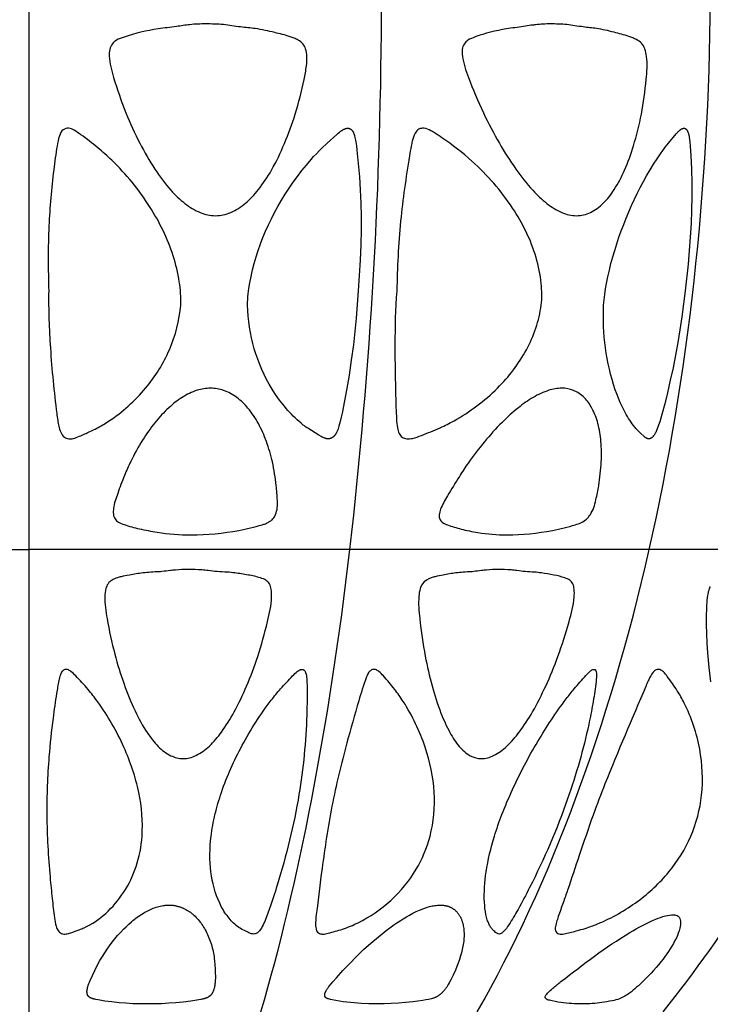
# Model space of a CAD drawing. Header units: millimetres. Extents: x 1250 to 1725, y 0 to 1655.
# Tile 110 of 256: x 1487 to 1523, y 935 to 986. Entities that reach past the tile are written whole.
import ezdxf

# ---------------------------------------------------------------- set-up
doc = ezdxf.new("R2010")
doc.units = ezdxf.units.MM
doc.header["$MEASUREMENT"] = 0
doc.layers.add('Crea2D$visibili$tangenti', color=7, linetype='Continuous', true_color=0x000000)

msp = doc.modelspace()

# ---------------------------------------------------------------- linework, layer by layer
at = {"layer": 'Crea2D$visibili$tangenti'}
for p, q in [((1487.599, 987.057), (1487.599, 958.482)), ((1470.917, 958.482), (1487.599, 958.482)), ((1504.281, 958.482), (1487.599, 958.482)), ((1487.599, 958.482), (1487.599, 934.467)), ((1519.826, 958.482), (1504.281, 958.482)), ((1533.175, 958.482), (1519.826, 958.482))]:
    msp.add_line(p, q, dxfattribs=at)
for points in [[(1504.706, 971.908), (1504.665, 971.205), (1504.609, 970.503), (1504.54, 969.802), (1504.459, 969.103), (1504.354, 968.321), (1504.236, 967.54), (1504.105, 966.762), (1503.876, 965.559), (1503.83, 965.347), (1503.779, 965.135), (1503.746, 965.007), (1503.71, 964.88), (1503.69, 964.817), (1503.669, 964.754), (1503.646, 964.692), (1503.622, 964.631), (1503.606, 964.593), (1503.588, 964.555), (1503.579, 964.536), (1503.57, 964.518), (1503.56, 964.5), (1503.55, 964.482), (1503.539, 964.464), (1503.528, 964.447), (1503.516, 964.43), (1503.504, 964.414), (1503.498, 964.406), (1503.491, 964.398), (1503.485, 964.39), (1503.478, 964.382), (1503.471, 964.375), (1503.464, 964.367), (1503.457, 964.36), (1503.449, 964.353), (1503.443, 964.347), (1503.436, 964.341), (1503.423, 964.33), (1503.41, 964.319), (1503.396, 964.309), (1503.382, 964.299), (1503.374, 964.294), (1503.367, 964.29), (1503.36, 964.285), (1503.352, 964.281), (1503.345, 964.277), (1503.337, 964.273), (1503.329, 964.269), (1503.321, 964.265), (1503.314, 964.262), (1503.306, 964.258), (1503.298, 964.255), (1503.29, 964.252), (1503.282, 964.249), (1503.274, 964.246), (1503.266, 964.243), (1503.258, 964.241), (1503.25, 964.239), (1503.242, 964.237), (1503.234, 964.235), (1503.225, 964.233), (1503.217, 964.231), (1503.209, 964.23), (1503.202, 964.229), (1503.196, 964.228), (1503.189, 964.228), (1503.183, 964.227), (1503.176, 964.227), (1503.169, 964.226), (1503.163, 964.226), (1503.156, 964.226), (1503.143, 964.226), (1503.13, 964.227), (1503.116, 964.228), (1503.103, 964.229), (1503.09, 964.231), (1503.077, 964.233), (1503.064, 964.236), (1503.051, 964.239), (1503.037, 964.242), (1503.024, 964.246), (1503.011, 964.25), (1502.998, 964.254), (1502.985, 964.258), (1502.972, 964.263), (1502.946, 964.273), (1502.92, 964.284), (1502.895, 964.296), (1502.869, 964.308), (1502.844, 964.321), (1502.794, 964.347), (1502.662, 964.422), (1502.282, 964.656), (1502.093, 964.775), (1502.034, 964.816), (1501.976, 964.857), (1501.919, 964.9), (1501.862, 964.943), (1501.751, 965.033), (1501.643, 965.125), (1501.541, 965.217), (1501.44, 965.311), (1501.342, 965.408), (1501.245, 965.506), (1501.15, 965.606), (1501.058, 965.707), (1500.967, 965.811), (1500.879, 965.916), (1500.792, 966.023), (1500.707, 966.132), (1500.624, 966.242), (1500.543, 966.354), (1500.388, 966.581), (1500.24, 966.814), (1500.093, 967.061), (1499.956, 967.313), (1499.827, 967.57), (1499.706, 967.831), (1499.595, 968.095), (1499.492, 968.364), (1499.398, 968.635), (1499.313, 968.909), (1499.237, 969.186), (1499.171, 969.466), (1499.113, 969.747), (1499.065, 970.03), (1499.027, 970.315), (1498.998, 970.601), (1498.979, 970.887), (1498.969, 971.175), (1498.97, 971.319), (1498.976, 971.464), (1498.986, 971.608), (1498.999, 971.752), (1499.016, 971.896), (1499.036, 972.039), (1499.082, 972.325), (1499.148, 972.667), (1499.224, 973.006), (1499.311, 973.343), (1499.408, 973.678), (1499.517, 974.018), (1499.637, 974.355), (1499.767, 974.688), (1499.905, 975.017), (1500.053, 975.343), (1500.209, 975.665), (1500.373, 975.983), (1500.544, 976.297), (1500.731, 976.62), (1500.926, 976.939), (1501.129, 977.252), (1501.339, 977.56), (1501.558, 977.863), (1501.784, 978.16), (1502.018, 978.45), (1502.261, 978.734), (1502.398, 978.889), (1502.538, 979.04), (1502.681, 979.189), (1502.827, 979.334), (1503.1, 979.59), (1503.604, 980.045), (1503.673, 980.104), (1503.742, 980.162), (1503.778, 980.19), (1503.815, 980.216), (1503.852, 980.242), (1503.871, 980.254), (1503.89, 980.266), (1503.916, 980.281), (1503.941, 980.295), (1503.954, 980.302), (1503.967, 980.308), (1503.98, 980.314), (1503.993, 980.32), (1504.007, 980.326), (1504.02, 980.331), (1504.034, 980.336), (1504.047, 980.341), (1504.061, 980.345), (1504.075, 980.349), (1504.089, 980.353), (1504.103, 980.356), (1504.107, 980.357), (1504.112, 980.359), (1504.116, 980.36), (1504.12, 980.361), (1504.125, 980.362), (1504.129, 980.362), (1504.133, 980.363), (1504.138, 980.364), (1504.142, 980.365), (1504.146, 980.365), (1504.151, 980.365), (1504.155, 980.366), (1504.159, 980.366), (1504.164, 980.366), (1504.168, 980.366), (1504.172, 980.366), (1504.177, 980.366), (1504.181, 980.366), (1504.185, 980.365), (1504.19, 980.365), (1504.194, 980.365), (1504.198, 980.364), (1504.202, 980.364), (1504.207, 980.363), (1504.215, 980.361), (1504.223, 980.359), (1504.232, 980.357), (1504.24, 980.355), (1504.248, 980.352), (1504.256, 980.349), (1504.264, 980.346), (1504.272, 980.343), (1504.28, 980.339), (1504.288, 980.335), (1504.296, 980.331), (1504.303, 980.327), (1504.311, 980.322), (1504.318, 980.318), (1504.325, 980.313), (1504.332, 980.308), (1504.339, 980.302), (1504.346, 980.297), (1504.352, 980.292), (1504.359, 980.286), (1504.367, 980.278), (1504.376, 980.27), (1504.384, 980.262), (1504.391, 980.253), (1504.399, 980.244), (1504.406, 980.235), (1504.413, 980.226), (1504.42, 980.217), (1504.426, 980.207), (1504.432, 980.198), (1504.438, 980.188), (1504.444, 980.178), (1504.45, 980.168), (1504.455, 980.157), (1504.461, 980.147), (1504.466, 980.136), (1504.475, 980.115), (1504.484, 980.093), (1504.492, 980.071), (1504.5, 980.048), (1504.507, 980.025), (1504.514, 980.002), (1504.527, 979.957), (1504.545, 979.883), (1504.561, 979.809), (1504.576, 979.735), (1504.589, 979.661), (1504.621, 979.443), (1504.647, 979.223), (1504.718, 978.535), (1504.774, 977.847), (1504.815, 977.16), (1504.844, 976.473), (1504.858, 975.785), (1504.859, 975.097), (1504.843, 974.299), (1504.81, 973.501), (1504.764, 972.704)], [(1521.686, 971.908), (1521.608, 971.235), (1521.519, 970.563), (1521.419, 969.892), (1521.308, 969.224), (1521.189, 968.57), (1521.06, 967.919), (1520.92, 967.269), (1520.771, 966.622), (1520.629, 966.052), (1520.476, 965.484), (1520.368, 965.115), (1520.308, 964.933), (1520.243, 964.752), (1520.204, 964.656), (1520.183, 964.608), (1520.161, 964.561), (1520.15, 964.538), (1520.137, 964.515), (1520.125, 964.492), (1520.112, 964.47), (1520.098, 964.448), (1520.084, 964.426), (1520.069, 964.404), (1520.053, 964.383), (1520.043, 964.37), (1520.032, 964.357), (1520.021, 964.344), (1520.01, 964.331), (1519.998, 964.319), (1519.993, 964.314), (1519.987, 964.308), (1519.98, 964.302), (1519.974, 964.297), (1519.968, 964.291), (1519.962, 964.286), (1519.955, 964.281), (1519.949, 964.276), (1519.942, 964.272), (1519.935, 964.267), (1519.929, 964.263), (1519.922, 964.259), (1519.915, 964.255), (1519.908, 964.252), (1519.9, 964.248), (1519.893, 964.245), (1519.886, 964.242), (1519.878, 964.239), (1519.874, 964.238), (1519.871, 964.237), (1519.867, 964.236), (1519.863, 964.235), (1519.859, 964.234), (1519.855, 964.233), (1519.851, 964.232), (1519.847, 964.231), (1519.843, 964.231), (1519.839, 964.23), (1519.834, 964.229), (1519.83, 964.229), (1519.826, 964.228), (1519.821, 964.228), (1519.817, 964.228), (1519.813, 964.228), (1519.804, 964.228), (1519.795, 964.228), (1519.786, 964.228), (1519.777, 964.229), (1519.768, 964.23), (1519.76, 964.231), (1519.751, 964.233), (1519.742, 964.235), (1519.734, 964.237), (1519.725, 964.24), (1519.717, 964.242), (1519.713, 964.244), (1519.709, 964.245), (1519.704, 964.248), (1519.699, 964.25), (1519.694, 964.252), (1519.689, 964.254), (1519.684, 964.257), (1519.679, 964.26), (1519.674, 964.262), (1519.669, 964.265), (1519.66, 964.271), (1519.651, 964.277), (1519.642, 964.283), (1519.633, 964.29), (1519.625, 964.297), (1519.616, 964.304), (1519.599, 964.318), (1519.345, 964.554), (1519.238, 964.66), (1519.185, 964.714), (1519.135, 964.769), (1519.101, 964.808), (1519.067, 964.847), (1519.003, 964.928), (1518.941, 965.01), (1518.881, 965.094), (1518.815, 965.191), (1518.751, 965.29), (1518.689, 965.39), (1518.63, 965.491), (1518.573, 965.594), (1518.518, 965.697), (1518.465, 965.802), (1518.413, 965.908), (1518.316, 966.122), (1518.226, 966.339), (1518.142, 966.559), (1518.063, 966.781), (1517.976, 967.046), (1517.896, 967.313), (1517.822, 967.582), (1517.756, 967.853), (1517.695, 968.125), (1517.642, 968.399), (1517.595, 968.673), (1517.554, 968.949), (1517.52, 969.226), (1517.492, 969.503), (1517.471, 969.781), (1517.456, 970.06), (1517.447, 970.338), (1517.444, 970.617), (1517.447, 970.896), (1517.457, 971.175), (1517.466, 971.315), (1517.479, 971.455), (1517.495, 971.595), (1517.513, 971.734), (1517.556, 972.012), (1517.606, 972.289), (1517.677, 972.638), (1517.755, 972.986), (1517.84, 973.333), (1517.933, 973.677), (1518.032, 974.02), (1518.139, 974.36), (1518.252, 974.698), (1518.372, 975.034), (1518.498, 975.368), (1518.63, 975.699), (1518.912, 976.355), (1519.207, 976.981), (1519.363, 977.29), (1519.524, 977.596), (1519.692, 977.898), (1519.866, 978.197), (1520.047, 978.492), (1520.235, 978.782), (1520.442, 979.084), (1520.549, 979.232), (1520.66, 979.377), (1520.83, 979.59), (1521.222, 980.064), (1521.291, 980.144), (1521.315, 980.169), (1521.339, 980.195), (1521.364, 980.219), (1521.39, 980.243), (1521.403, 980.254), (1521.417, 980.266), (1521.435, 980.28), (1521.444, 980.287), (1521.453, 980.294), (1521.463, 980.3), (1521.472, 980.307), (1521.482, 980.313), (1521.492, 980.319), (1521.502, 980.325), (1521.512, 980.33), (1521.522, 980.335), (1521.533, 980.34), (1521.543, 980.345), (1521.554, 980.349), (1521.565, 980.353), (1521.57, 980.354), (1521.576, 980.356), (1521.579, 980.357), (1521.582, 980.358), (1521.586, 980.359), (1521.589, 980.36), (1521.593, 980.36), (1521.596, 980.361), (1521.6, 980.361), (1521.603, 980.362), (1521.607, 980.362), (1521.61, 980.363), (1521.614, 980.363), (1521.617, 980.363), (1521.621, 980.363), (1521.625, 980.363), (1521.628, 980.363), (1521.632, 980.363), (1521.636, 980.363), (1521.639, 980.363), (1521.643, 980.362), (1521.646, 980.362), (1521.65, 980.361), (1521.654, 980.361), (1521.657, 980.36), (1521.661, 980.36), (1521.664, 980.359), (1521.668, 980.358), (1521.671, 980.357), (1521.675, 980.356), (1521.678, 980.355), (1521.682, 980.354), (1521.685, 980.353), (1521.688, 980.351), (1521.692, 980.35), (1521.695, 980.348), (1521.699, 980.346), (1521.702, 980.345), (1521.705, 980.343), (1521.709, 980.341), (1521.712, 980.339), (1521.715, 980.337), (1521.718, 980.335), (1521.721, 980.332), (1521.724, 980.33), (1521.727, 980.328), (1521.73, 980.325), (1521.733, 980.323), (1521.736, 980.32), (1521.739, 980.318), (1521.744, 980.313), (1521.75, 980.307), (1521.755, 980.301), (1521.76, 980.295), (1521.765, 980.289), (1521.77, 980.283), (1521.775, 980.277), (1521.779, 980.271), (1521.785, 980.262), (1521.791, 980.253), (1521.796, 980.245), (1521.801, 980.236), (1521.806, 980.227), (1521.811, 980.218), (1521.816, 980.208), (1521.82, 980.199), (1521.829, 980.18), (1521.837, 980.161), (1521.844, 980.142), (1521.851, 980.122), (1521.859, 980.094), (1521.867, 980.065), (1521.874, 980.036), (1521.881, 980.007), (1521.892, 979.949), (1521.902, 979.891), (1521.92, 979.773), (1521.935, 979.656), (1521.959, 979.42), (1521.991, 978.947), (1522.024, 978.232), (1522.042, 977.517), (1522.043, 976.814), (1522.029, 976.111), (1522.001, 975.409), (1521.96, 974.707), (1521.907, 974.005), (1521.843, 973.305)], [(1494.887, 940.006), (1494.922, 940.006), (1494.957, 940.005), (1494.991, 940.003), (1495.026, 940.001), (1495.061, 939.998), (1495.095, 939.994), (1495.13, 939.99), (1495.164, 939.985), (1495.198, 939.979), (1495.232, 939.972), (1495.266, 939.965), (1495.3, 939.957), (1495.334, 939.949), (1495.368, 939.94), (1495.401, 939.93), (1495.434, 939.919), (1495.467, 939.908), (1495.5, 939.897), (1495.533, 939.884), (1495.565, 939.871), (1495.598, 939.858), (1495.63, 939.844), (1495.661, 939.83), (1495.693, 939.814), (1495.755, 939.783), (1495.816, 939.749), (1495.875, 939.713), (1495.934, 939.675), (1495.967, 939.652), (1495.999, 939.629), (1496.031, 939.605), (1496.062, 939.581), (1496.094, 939.556), (1496.124, 939.531), (1496.184, 939.478), (1496.242, 939.423), (1496.298, 939.367), (1496.352, 939.309), (1496.405, 939.248), (1496.456, 939.187), (1496.505, 939.124), (1496.552, 939.059), (1496.598, 938.993), (1496.642, 938.926), (1496.685, 938.858), (1496.726, 938.789), (1496.766, 938.719), (1496.809, 938.638), (1496.851, 938.555), (1496.89, 938.472), (1496.928, 938.388), (1496.963, 938.303), (1496.997, 938.217), (1497.028, 938.13), (1497.058, 938.043), (1497.085, 937.955), (1497.111, 937.867), (1497.135, 937.778), (1497.157, 937.688), (1497.177, 937.598), (1497.195, 937.508), (1497.211, 937.417), (1497.225, 937.326), (1497.239, 937.222), (1497.251, 937.117), (1497.269, 936.907), (1497.281, 936.696), (1497.289, 936.485), (1497.293, 936.294), (1497.292, 936.199), (1497.29, 936.104), (1497.287, 936.057), (1497.284, 936.009), (1497.279, 935.962), (1497.274, 935.915), (1497.268, 935.867), (1497.261, 935.82), (1497.252, 935.773), (1497.242, 935.726), (1497.235, 935.697), (1497.228, 935.668), (1497.22, 935.64), (1497.212, 935.612), (1497.203, 935.584), (1497.193, 935.556), (1497.182, 935.529), (1497.17, 935.503), (1497.164, 935.49), (1497.158, 935.477), (1497.152, 935.464), (1497.145, 935.451), (1497.138, 935.439), (1497.131, 935.426), (1497.123, 935.414), (1497.115, 935.402), (1497.107, 935.391), (1497.099, 935.379), (1497.091, 935.368), (1497.082, 935.357), (1497.073, 935.346), (1497.063, 935.336), (1497.054, 935.325), (1497.044, 935.315), (1497.034, 935.306), (1497.024, 935.297), (1497.014, 935.288), (1497.003, 935.28), (1496.993, 935.272), (1496.982, 935.264), (1496.971, 935.256), (1496.959, 935.248), (1496.948, 935.241), (1496.936, 935.234), (1496.924, 935.227), (1496.912, 935.22), (1496.9, 935.213), (1496.888, 935.207), (1496.863, 935.195), (1496.837, 935.184), (1496.811, 935.173), (1496.785, 935.163), (1496.758, 935.154), (1496.732, 935.145), (1496.705, 935.138), (1496.678, 935.13), (1496.651, 935.124), (1496.623, 935.117), (1496.594, 935.111), (1496.537, 935.1), (1496.015, 935.018), (1495.626, 934.969), (1495.239, 934.931), (1494.872, 934.903), (1494.504, 934.883), (1494.136, 934.871), (1493.769, 934.868), (1493.732, 934.868), (1493.372, 934.872), (1493.011, 934.884), (1492.652, 934.905), (1492.292, 934.934), (1491.92, 934.973), (1491.549, 935.022), (1491.203, 935.079), (1491.094, 935.1), (1491.04, 935.111), (1490.985, 935.124), (1490.959, 935.131), (1490.933, 935.138), (1490.907, 935.146), (1490.881, 935.155), (1490.868, 935.16), (1490.856, 935.165), (1490.843, 935.17), (1490.831, 935.175), (1490.819, 935.181), (1490.807, 935.187), (1490.795, 935.194), (1490.783, 935.201), (1490.775, 935.206), (1490.767, 935.211), (1490.759, 935.216), (1490.751, 935.222), (1490.744, 935.227), (1490.736, 935.233), (1490.729, 935.24), (1490.722, 935.246), (1490.715, 935.253), (1490.708, 935.259), (1490.702, 935.266), (1490.695, 935.273), (1490.692, 935.277), (1490.689, 935.281), (1490.687, 935.284), (1490.684, 935.288), (1490.681, 935.292), (1490.678, 935.296), (1490.676, 935.3), (1490.673, 935.304), (1490.67, 935.308), (1490.668, 935.313), (1490.665, 935.318), (1490.663, 935.323), (1490.66, 935.327), (1490.658, 935.332), (1490.656, 935.337), (1490.654, 935.342), (1490.652, 935.347), (1490.65, 935.352), (1490.646, 935.363), (1490.643, 935.373), (1490.64, 935.384), (1490.638, 935.394), (1490.635, 935.405), (1490.634, 935.416), (1490.632, 935.427), (1490.63, 935.438), (1490.629, 935.449), (1490.628, 935.46), (1490.628, 935.471), (1490.627, 935.485), (1490.627, 935.499), (1490.627, 935.512), (1490.627, 935.526), (1490.628, 935.54), (1490.629, 935.553), (1490.63, 935.567), (1490.632, 935.58), (1490.635, 935.607), (1490.64, 935.634), (1490.645, 935.661), (1490.65, 935.687), (1490.66, 935.728), (1490.671, 935.768), (1490.683, 935.808), (1490.696, 935.848), (1490.709, 935.888), (1490.724, 935.927), (1490.755, 936.005), (1490.788, 936.082), (1491.035, 936.605), (1491.18, 936.895), (1491.301, 937.118), (1491.43, 937.337), (1491.549, 937.527), (1491.673, 937.713), (1491.801, 937.896), (1491.935, 938.075), (1492.073, 938.25), (1492.217, 938.421), (1492.366, 938.588), (1492.52, 938.75), (1492.655, 938.884), (1492.794, 939.014), (1492.937, 939.14), (1493.01, 939.201), (1493.084, 939.26), (1493.159, 939.318), (1493.236, 939.375), (1493.313, 939.43), (1493.392, 939.483), (1493.472, 939.534), (1493.553, 939.584), (1493.635, 939.632), (1493.718, 939.677), (1493.786, 939.713), (1493.855, 939.747), (1493.925, 939.779), (1493.995, 939.81), (1494.066, 939.838), (1494.138, 939.865), (1494.211, 939.89), (1494.284, 939.913), (1494.357, 939.934), (1494.431, 939.952), (1494.506, 939.968), (1494.581, 939.981), (1494.619, 939.986), (1494.657, 939.991), (1494.695, 939.996), (1494.733, 939.999), (1494.772, 940.002), (1494.81, 940.004), (1494.849, 940.005)], [(1508.967, 940.006), (1508.997, 940.005), (1509.027, 940.004), (1509.057, 940.002), (1509.087, 940), (1509.117, 939.997), (1509.147, 939.994), (1509.177, 939.99), (1509.207, 939.985), (1509.237, 939.979), (1509.266, 939.973), (1509.295, 939.967), (1509.325, 939.959), (1509.354, 939.951), (1509.382, 939.942), (1509.411, 939.932), (1509.439, 939.921), (1509.465, 939.911), (1509.491, 939.9), (1509.517, 939.888), (1509.542, 939.875), (1509.567, 939.862), (1509.591, 939.848), (1509.615, 939.833), (1509.639, 939.818), (1509.662, 939.802), (1509.685, 939.786), (1509.708, 939.769), (1509.73, 939.752), (1509.751, 939.734), (1509.772, 939.715), (1509.793, 939.696), (1509.813, 939.676), (1509.833, 939.654), (1509.853, 939.632), (1509.873, 939.609), (1509.892, 939.586), (1509.91, 939.562), (1509.927, 939.538), (1509.944, 939.513), (1509.961, 939.488), (1509.976, 939.462), (1509.992, 939.436), (1510.006, 939.41), (1510.02, 939.384), (1510.034, 939.357), (1510.046, 939.329), (1510.059, 939.302), (1510.07, 939.274), (1510.084, 939.241), (1510.096, 939.208), (1510.108, 939.174), (1510.119, 939.14), (1510.129, 939.106), (1510.138, 939.071), (1510.147, 939.037), (1510.155, 939.002), (1510.163, 938.967), (1510.17, 938.932), (1510.182, 938.862), (1510.191, 938.791), (1510.199, 938.72), (1510.205, 938.635), (1510.209, 938.549), (1510.21, 938.464), (1510.208, 938.378), (1510.205, 938.293), (1510.198, 938.208), (1510.19, 938.123), (1510.179, 938.038), (1510.167, 937.953), (1510.152, 937.868), (1510.136, 937.784), (1510.118, 937.7), (1510.098, 937.616), (1510.077, 937.533), (1510.031, 937.368), (1509.972, 937.18), (1509.907, 936.995), (1509.837, 936.812), (1509.761, 936.631), (1509.642, 936.371), (1509.516, 936.115), (1509.434, 935.959), (1509.391, 935.883), (1509.346, 935.807), (1509.306, 935.744), (1509.264, 935.683), (1509.242, 935.653), (1509.219, 935.623), (1509.196, 935.594), (1509.172, 935.565), (1509.148, 935.537), (1509.123, 935.509), (1509.098, 935.482), (1509.072, 935.455), (1509.045, 935.429), (1509.018, 935.404), (1508.99, 935.379), (1508.962, 935.355), (1508.938, 935.337), (1508.914, 935.319), (1508.89, 935.301), (1508.865, 935.284), (1508.839, 935.268), (1508.814, 935.253), (1508.787, 935.238), (1508.774, 935.231), (1508.761, 935.225), (1508.746, 935.218), (1508.731, 935.211), (1508.7, 935.198), (1508.669, 935.186), (1508.638, 935.175), (1508.607, 935.165), (1508.575, 935.156), (1508.511, 935.138), (1508.438, 935.12), (1508.365, 935.104), (1508.218, 935.075), (1508.07, 935.051), (1507.545, 934.98), (1507.167, 934.939), (1506.798, 934.908), (1506.428, 934.885), (1506.058, 934.872), (1505.688, 934.868), (1505.654, 934.868), (1505.269, 934.873), (1504.885, 934.89), (1504.501, 934.919), (1504.118, 934.959), (1503.927, 934.984), (1503.737, 935.012), (1503.548, 935.044), (1503.361, 935.082), (1503.268, 935.104), (1503.173, 935.128), (1503.14, 935.138), (1503.123, 935.143), (1503.115, 935.146), (1503.106, 935.149), (1503.098, 935.153), (1503.09, 935.156), (1503.083, 935.16), (1503.075, 935.163), (1503.071, 935.165), (1503.068, 935.168), (1503.064, 935.17), (1503.06, 935.172), (1503.057, 935.174), (1503.053, 935.176), (1503.05, 935.179), (1503.047, 935.181), (1503.043, 935.184), (1503.039, 935.188), (1503.035, 935.191), (1503.032, 935.194), (1503.028, 935.197), (1503.025, 935.201), (1503.021, 935.205), (1503.018, 935.208), (1503.015, 935.212), (1503.012, 935.216), (1503.009, 935.22), (1503.006, 935.224), (1503.003, 935.228), (1503.001, 935.232), (1502.998, 935.236), (1502.996, 935.24), (1502.993, 935.244), (1502.991, 935.249), (1502.989, 935.253), (1502.987, 935.258), (1502.985, 935.262), (1502.983, 935.267), (1502.981, 935.271), (1502.98, 935.276), (1502.978, 935.28), (1502.977, 935.285), (1502.976, 935.29), (1502.974, 935.294), (1502.973, 935.299), (1502.973, 935.304), (1502.972, 935.309), (1502.971, 935.313), (1502.97, 935.32), (1502.97, 935.326), (1502.97, 935.333), (1502.97, 935.34), (1502.97, 935.346), (1502.97, 935.353), (1502.97, 935.359), (1502.971, 935.366), (1502.972, 935.372), (1502.973, 935.379), (1502.974, 935.386), (1502.976, 935.392), (1502.977, 935.399), (1502.979, 935.405), (1502.981, 935.412), (1502.983, 935.418), (1502.987, 935.431), (1502.992, 935.444), (1502.997, 935.457), (1503.003, 935.47), (1503.008, 935.483), (1503.015, 935.496), (1503.027, 935.521), (1503.049, 935.561), (1503.073, 935.6), (1503.097, 935.638), (1503.121, 935.675), (1503.147, 935.712), (1503.173, 935.748), (1503.228, 935.818), (1503.312, 935.923), (1503.399, 936.026), (1503.577, 936.228), (1503.92, 936.605), (1504.27, 936.975), (1504.628, 937.337), (1504.994, 937.69), (1505.371, 938.031), (1505.758, 938.361), (1505.956, 938.52), (1506.156, 938.677), (1506.36, 938.829), (1506.567, 938.977), (1506.726, 939.086), (1506.886, 939.193), (1507.049, 939.296), (1507.214, 939.395), (1507.382, 939.49), (1507.552, 939.581), (1507.725, 939.665), (1507.901, 939.745), (1508.028, 939.797), (1508.158, 939.846), (1508.223, 939.868), (1508.289, 939.89), (1508.355, 939.909), (1508.421, 939.928), (1508.488, 939.944), (1508.555, 939.959), (1508.623, 939.972), (1508.691, 939.983), (1508.759, 939.992), (1508.828, 939.999), (1508.897, 940.004)]]:
    msp.add_lwpolyline(points, close=True, dxfattribs=at)
msp.add_lwpolyline([(1520.544, 934.467, 0.031042), (1525.171, 940.986, 0.061453), (1533.175, 958.482)], format="xyb", dxfattribs=at)
msp.add_lwpolyline([(1522.998, 956.564), (1522.989, 956.548), (1522.981, 956.531), (1522.972, 956.514), (1522.965, 956.496), (1522.957, 956.479), (1522.95, 956.461), (1522.937, 956.426), (1522.924, 956.39), (1522.913, 956.353), (1522.903, 956.316), (1522.893, 956.279), (1522.885, 956.241), (1522.87, 956.165), (1522.857, 956.089), (1522.839, 955.965), (1522.824, 955.841), (1522.813, 955.717), (1522.804, 955.593), (1522.793, 955.346), (1522.788, 955.098), (1522.789, 954.601), (1522.801, 954.104), (1522.823, 953.606), (1522.853, 953.109), (1522.915, 952.354), (1523, 951.601)], dxfattribs=at)
msp.add_arc((1252.72, 987.263), 253.202, 353.47326, 359.95338, dxfattribs=at)
for points in [[(1519.826, 958.482), (1521.862, 967.428), (1522.95, 977.229), (1522.996, 987.057)], [(1499.658, 934.467), (1501.618, 941.078), (1503.206, 949.327), (1504.281, 958.482)], [(1510.895, 934.467), (1514.682, 941.078), (1517.75, 949.327), (1519.826, 958.482)]]:
    msp.add_open_spline(points, degree=3, dxfattribs=at)
for points, knots in [([(1496.802, 985.782), (1497.104, 985.779), (1497.709, 985.77), (1498.556, 985.616), (1499.454, 985.547), (1500.312, 985.353), (1500.984, 985.185), (1501.39, 985.045), (1501.623, 984.935), (1501.856, 984.766), (1502.006, 984.455), (1502.062, 984.063), (1502.025, 983.526), (1501.831, 982.521), (1501.494, 981.157), (1500.914, 979.586), (1500.288, 978.262), (1499.601, 977.219), (1498.902, 976.455), (1498.143, 975.954), (1497.574, 975.821), (1497.301, 975.821), (1497.027, 975.822), (1496.452, 975.954), (1495.67, 976.443), (1494.88, 977.214), (1494.098, 978.275), (1493.323, 979.627), (1492.594, 981.219), (1492.072, 982.737), (1491.768, 983.842), (1491.783, 984.453), (1491.913, 984.755), (1492.193, 984.977), (1492.989, 985.258), (1494.036, 985.514), (1495.191, 985.624), (1496.012, 985.767), (1496.525, 985.778), (1496.802, 985.782)], [0, 0, 0, 0, 0.909061, 1.80674, 2.578868, 3.606936, 4.436166, 4.662545, 4.891834, 5.209815, 5.509882, 5.900217, 6.393293, 7.119797, 8.96995, 10.602508, 12.136857, 13.359302, 14.333866, 15.235336, 16.053054, 16.053054, 16.053054, 16.872779, 17.793951, 18.793751, 20.174148, 21.733782, 23.469463, 25.417995, 26.550415, 26.894069, 27.230296, 27.505337, 27.945353, 29.759731, 30.722855, 31.425321, 32.256894, 32.256894, 32.256894, 32.256894]), ([(1514.699, 985.782), (1514.982, 985.779), (1515.551, 985.769), (1516.337, 985.619), (1517.162, 985.549), (1517.955, 985.366), (1518.582, 985.198), (1518.97, 985.062), (1519.197, 984.955), (1519.445, 984.787), (1519.62, 984.468), (1519.753, 983.829), (1519.654, 982.686), (1519.461, 981.131), (1519.059, 979.553), (1518.601, 978.235), (1518.072, 977.225), (1517.489, 976.46), (1516.818, 975.952), (1516.295, 975.821), (1516.044, 975.821), (1515.784, 975.822), (1515.229, 975.961), (1514.466, 976.45), (1513.666, 977.219), (1512.843, 978.278), (1511.993, 979.628), (1511.159, 981.218), (1510.525, 982.734), (1510.136, 983.836), (1510.095, 984.447), (1510.191, 984.75), (1510.443, 984.977), (1511.176, 985.259), (1512.143, 985.51), (1513.133, 985.619), (1513.639, 985.703), (1514.107, 985.766), (1514.442, 985.781), (1514.699, 985.782)], [0, 0, 0, 0, 0.851461, 1.699284, 2.39578, 3.333351, 4.133937, 4.346894, 4.564678, 4.886714, 5.230169, 5.629332, 6.833042, 8.646233, 10.34769, 11.689929, 12.841136, 13.745484, 14.571417, 15.323862, 15.323862, 15.323862, 16.103213, 17.011135, 18.01822, 19.425046, 21.023519, 22.804819, 24.802156, 25.956139, 26.298006, 26.621584, 26.87885, 27.288926, 28.972357, 29.864529, 30.27533, 30.509833, 31.280615, 31.280615, 31.280615, 31.280615]), ([(1488.638, 971.908), (1488.608, 973.035), (1488.592, 975.138), (1488.82, 977.649), (1489.029, 979.204), (1489.157, 979.918), (1489.332, 980.302), (1489.681, 980.402), (1490.002, 980.247), (1490.498, 979.893), (1491.166, 979.384), (1492.458, 978.23), (1493.925, 976.429), (1495.023, 974.222), (1495.444, 972.449), (1495.52, 971.581), (1495.492, 971.175), (1495.429, 970.377), (1495.028, 968.82), (1493.708, 966.726), (1492.292, 965.453), (1491.231, 964.819), (1490.718, 964.577), (1490.312, 964.388), (1489.949, 964.237), (1489.672, 964.211), (1489.415, 964.308), (1489.244, 964.57), (1489.159, 964.874), (1489.101, 965.202), (1488.924, 966.551), (1488.708, 968.792), (1488.622, 970.919), (1488.638, 971.908)], [0, 0, 0, 0, 3.38363, 6.301989, 7.556004, 8.09062, 8.479557, 8.775031, 9.086267, 9.504864, 10.621951, 11.592514, 14.704963, 17.54433, 18.930811, 20.150014, 20.150014, 20.150014, 22.551274, 24.904604, 27.502119, 28.209143, 28.60493, 29.203303, 29.55397, 29.782575, 30.021433, 30.349275, 30.676977, 30.978019, 31.343154, 34.761772, 37.727379, 37.727379, 37.727379, 37.727379]), ([(1506.714, 971.908), (1506.745, 973.121), (1506.847, 975.473), (1507.215, 977.972), (1507.447, 979.35), (1507.529, 979.749), (1507.623, 980.07), (1507.834, 980.345), (1508.179, 980.383), (1508.44, 980.263), (1508.749, 980.083), (1509.481, 979.587), (1510.986, 978.434), (1512.765, 976.393), (1513.89, 974.145), (1514.239, 972.384), (1514.265, 971.547), (1514.217, 971.175), (1514.107, 970.363), (1513.56, 968.773), (1511.95, 966.7), (1510.295, 965.466), (1508.904, 964.753), (1508.173, 964.477), (1507.6, 964.251), (1507.248, 964.206), (1506.984, 964.292), (1506.812, 964.516), (1506.725, 964.846), (1506.697, 965.307), (1506.663, 966.069), (1506.634, 967.362), (1506.601, 969.378), (1506.643, 970.984), (1506.714, 971.908)], [0, 0, 0, 0, 3.641498, 7.05217, 7.572542, 7.833113, 8.273886, 8.572001, 8.835891, 9.228661, 9.440707, 9.903041, 11.882574, 15.113671, 17.964452, 19.347431, 20.469033, 20.469033, 20.469033, 22.924043, 25.431501, 28.263293, 29.064786, 30.116133, 30.605365, 30.912184, 31.164744, 31.410957, 31.726967, 32.182731, 32.7903, 34.020326, 36.060273, 38.8387, 38.8387, 38.8387, 38.8387]), ([(1497.041, 966.857), (1497.272, 966.859), (1497.768, 966.775), (1498.439, 966.394), (1499.047, 965.796), (1499.559, 965.017), (1499.976, 964.072), (1500.292, 962.989), (1500.446, 961.954), (1500.513, 961.16), (1500.526, 960.655), (1500.439, 960.323), (1500.328, 960.102), (1500.191, 959.981), (1500.067, 959.896), (1499.901, 959.816), (1499.383, 959.656), (1498.109, 959.362), (1496.87, 959.232), (1496.039, 959.235), (1495.447, 959.235), (1494.542, 959.311), (1493.386, 959.537), (1492.71, 959.709), (1492.273, 959.87), (1492.057, 960.06), (1491.984, 960.328), (1492.006, 960.784), (1492.241, 961.45), (1492.538, 962.262), (1492.952, 963.201), (1493.469, 964.125), (1494.124, 965.07), (1494.816, 965.818), (1495.546, 966.401), (1496.283, 966.768), (1496.803, 966.859), (1497.041, 966.857)], [0, 0, 0, 0, 0.693526, 1.487555, 2.280653, 3.245988, 4.262814, 5.378061, 6.618883, 7.398295, 7.767074, 8.132671, 8.410978, 8.511678, 8.66473, 8.867317, 9.057049, 10.293339, 12.783517, 12.783517, 12.783517, 14.557548, 15.50077, 16.317195, 16.648053, 16.89176, 17.156387, 17.449555, 18.257689, 19.258013, 20.053412, 21.327407, 22.434125, 23.49738, 24.373373, 25.232084, 25.941794, 25.941794, 25.941794, 25.941794]), ([(1515.28, 966.857), (1515.487, 966.859), (1515.925, 966.782), (1516.48, 966.393), (1516.909, 965.784), (1517.195, 964.999), (1517.344, 964.054), (1517.361, 962.968), (1517.236, 961.957), (1517.086, 961.168), (1516.963, 960.659), (1516.815, 960.372), (1516.688, 960.177), (1516.546, 960.023), (1516.31, 959.866), (1515.714, 959.667), (1514.43, 959.37), (1513.234, 959.232), (1512.438, 959.235), (1511.93, 959.235), (1511.128, 959.303), (1510.101, 959.521), (1509.48, 959.699), (1509.092, 959.858), (1508.92, 960.055), (1508.91, 960.307), (1509.032, 960.727), (1509.412, 961.387), (1509.899, 962.18), (1510.524, 963.133), (1511.249, 964.071), (1512.108, 965.043), (1512.958, 965.812), (1513.769, 966.392), (1514.53, 966.759), (1515.05, 966.859), (1515.28, 966.857)], [0, 0, 0, 0, 0.623451, 1.303372, 1.986033, 2.8439, 3.785158, 4.855178, 6.088543, 6.837443, 7.263352, 7.658635, 7.794375, 7.965166, 8.281049, 8.634555, 9.847609, 12.232279, 12.232279, 12.232279, 13.755884, 14.641526, 15.377384, 15.695047, 15.894584, 16.122621, 16.422764, 17.204227, 18.393679, 19.223546, 20.6178, 21.947738, 23.110154, 24.050092, 24.93772, 25.624793, 25.624793, 25.624793, 25.624793]), ([(1495.62, 947.614), (1495.399, 947.614), (1494.912, 947.747), (1494.276, 948.25), (1493.66, 949.052), (1493.066, 950.146), (1492.517, 951.517), (1492.023, 953.121), (1491.701, 954.647), (1491.525, 955.79), (1491.582, 956.409), (1491.736, 956.808), (1492.082, 956.989), (1492.47, 957.077), (1492.923, 957.173), (1493.433, 957.251), (1493.946, 957.303), (1494.273, 957.316), (1494.611, 957.337), (1494.9, 957.383), (1495.354, 957.426), (1495.664, 957.439), (1495.882, 957.44), (1496.121, 957.44), (1496.47, 957.428), (1496.973, 957.384), (1497.408, 957.312), (1497.868, 957.312), (1498.408, 957.25), (1498.985, 957.164), (1499.533, 957.045), (1499.918, 956.907), (1500.125, 956.694), (1500.213, 956.379), (1500.233, 955.709), (1499.962, 954.534), (1499.552, 952.987), (1498.951, 951.423), (1498.339, 950.105), (1497.685, 949.055), (1497.033, 948.265), (1496.354, 947.755), (1495.848, 947.614), (1495.62, 947.614)], [0, 0, 0, 0, 0.659124, 1.479954, 2.395146, 3.687556, 5.20143, 6.82495, 8.714043, 9.880041, 10.28572, 10.565008, 11.134649, 11.361095, 11.789871, 12.507837, 12.919326, 13.329301, 13.493937, 13.93315, 14.206535, 14.861932, 14.861932, 14.861932, 15.578486, 15.909063, 16.37524, 16.899457, 17.286632, 18.003363, 18.650488, 18.966201, 19.224631, 19.509271, 19.930826, 21.222885, 23.10815, 24.743599, 26.230723, 27.471796, 28.438282, 29.303055, 29.983576, 29.983576, 29.983576, 29.983576]), ([(1511.114, 947.614), (1510.911, 947.613), (1510.463, 947.747), (1509.906, 948.257), (1509.414, 949.028), (1508.943, 950.086), (1508.523, 951.419), (1508.144, 953.058), (1507.922, 954.617), (1507.818, 955.795), (1507.905, 956.411), (1508.068, 956.803), (1508.4, 956.987), (1508.777, 957.077), (1509.205, 957.172), (1509.688, 957.251), (1510.17, 957.303), (1510.478, 957.316), (1510.795, 957.337), (1511.066, 957.383), (1511.491, 957.426), (1511.78, 957.439), (1511.984, 957.44), (1512.207, 957.44), (1512.531, 957.428), (1512.998, 957.384), (1513.4, 957.312), (1513.827, 957.312), (1514.324, 957.251), (1514.854, 957.164), (1515.355, 957.045), (1515.705, 956.905), (1515.884, 956.688), (1515.945, 956.375), (1515.927, 955.706), (1515.612, 954.533), (1515.142, 952.985), (1514.487, 951.422), (1513.831, 950.106), (1513.15, 949.057), (1512.487, 948.27), (1511.822, 947.762), (1511.332, 947.614), (1511.114, 947.614)], [0, 0, 0, 0, 0.605823, 1.36213, 2.22298, 3.347312, 4.824599, 6.415154, 8.386795, 9.54764, 9.956295, 10.238319, 10.797712, 11.014604, 11.422937, 12.102561, 12.489164, 12.87336, 13.028516, 13.441856, 13.697766, 14.309363, 14.309363, 14.309363, 14.976151, 15.283081, 15.714873, 16.200514, 16.55827, 17.217941, 17.810574, 18.099747, 18.342471, 18.620595, 19.041339, 20.343002, 22.248131, 23.90338, 25.409675, 26.665772, 27.639277, 28.49588, 29.14521, 29.14521, 29.14521, 29.14521]), ([(1489.612, 952.239), (1489.675, 952.216), (1489.838, 952.126), (1490.178, 951.762), (1490.662, 951.256), (1491.582, 950.072), (1492.583, 948.321), (1493.395, 945.941), (1493.543, 944.344), (1493.484, 943.581), (1493.445, 943.048), (1493.256, 942.021), (1492.591, 940.647), (1491.662, 939.547), (1490.81, 938.964), (1490.166, 938.696), (1489.852, 938.592), (1489.549, 938.489), (1489.296, 938.501), (1489.108, 938.674), (1488.997, 938.97), (1488.903, 939.533), (1488.814, 940.385), (1488.636, 942.157), (1488.493, 944.615), (1488.596, 947.376), (1488.827, 949.482), (1489.013, 950.799), (1489.134, 951.551), (1489.225, 951.938), (1489.32, 952.146), (1489.457, 952.262), (1489.568, 952.254), (1489.612, 952.239)], [0, 0, 0, 0, 0.203894, 0.546208, 1.492748, 2.301258, 5.041095, 7.513779, 9.808418, 9.808418, 9.808418, 11.411524, 12.911723, 14.350367, 15.699004, 15.973139, 16.442967, 16.688701, 16.933125, 17.166172, 17.42237, 17.871548, 18.877296, 19.989932, 23.216514, 26.255923, 28.270336, 29.570056, 30.246621, 30.554692, 30.761244, 30.925895, 31.068461, 31.068461, 31.068461, 31.068461]), ([(1501.719, 952.239), (1501.761, 952.258), (1501.895, 952.256), (1502.012, 952.044), (1502.053, 951.635), (1502.064, 950.898), (1502.03, 948.889), (1501.711, 945.505), (1500.875, 942.169), (1500.165, 939.97), (1499.88, 939.189), (1499.667, 938.739), (1499.452, 938.521), (1499.249, 938.487), (1499.089, 938.54), (1498.907, 938.63), (1498.646, 938.752), (1498.368, 938.945), (1498.116, 939.185), (1497.808, 939.557), (1497.341, 940.368), (1496.975, 941.774), (1496.997, 942.965), (1497.073, 943.581)], [0, 0, 0, 0, 0.143595, 0.34382, 0.677817, 1.38196, 2.550035, 6.709174, 11.552595, 12.836854, 13.645443, 14.044681, 14.327689, 14.535353, 14.631767, 14.82858, 15.146308, 15.492068, 15.839599, 16.189208, 16.937997, 18.632401, 20.490897, 20.490897, 20.490897, 20.490897]), ([(1497.073, 943.581), (1497.119, 943.96), (1497.258, 944.731), (1497.736, 946.338), (1498.648, 948.369), (1499.763, 950.128), (1500.705, 951.283), (1501.171, 951.77), (1501.502, 952.122), (1501.659, 952.216), (1501.719, 952.239)], [0, 0, 0, 0, 1.144654, 2.348299, 5.020517, 7.808141, 8.575545, 9.489074, 9.829343, 10.025263, 10.025263, 10.025263, 10.025263]), ([(1505.607, 952.239), (1505.669, 952.217), (1505.83, 952.127), (1506.144, 951.762), (1506.592, 951.257), (1507.417, 950.073), (1508.256, 948.313), (1508.766, 945.903), (1508.64, 944.322), (1508.441, 943.581), (1508.287, 942.979), (1507.772, 941.748), (1506.473, 940.187), (1505.078, 939.228), (1503.934, 938.747), (1503.308, 938.584), (1502.913, 938.482), (1502.714, 938.513), (1502.528, 938.645), (1502.475, 939.022), (1502.608, 940.121), (1502.864, 942.2), (1503.303, 945.181), (1504.009, 948.082), (1504.645, 950.291), (1505, 951.505), (1505.206, 952.026), (1505.328, 952.178), (1505.461, 952.259), (1505.561, 952.254), (1505.607, 952.239)], [0, 0, 0, 0, 0.201585, 0.533197, 1.446331, 2.224415, 4.857724, 7.25493, 9.555585, 9.555585, 9.555585, 11.416764, 13.520312, 15.576828, 16.454661, 17.231593, 17.512339, 17.681672, 17.807742, 18.176492, 18.757145, 21.159284, 24.434796, 27.810816, 30.094001, 31.33982, 31.598886, 31.776732, 31.910616, 32.059104, 32.059104, 32.059104, 32.059104]), ([(1516.889, 952.239), (1516.933, 952.264), (1517.033, 952.246), (1517.077, 952.106), (1517.094, 951.86), (1517.031, 951.302), (1516.897, 950.445), (1516.504, 948.431), (1515.569, 945.182), (1514.2, 942.014), (1513.079, 939.881), (1512.63, 939.111), (1512.335, 938.689), (1512.148, 938.535), (1512.019, 938.483), (1511.859, 938.559), (1511.729, 938.707), (1511.575, 938.86), (1511.49, 939.047), (1511.404, 939.261), (1511.312, 939.631), (1511.225, 940.463), (1511.328, 941.841), (1511.598, 942.974), (1511.785, 943.581)], [0, 0, 0, 0, 0.144582, 0.257072, 0.405064, 0.895397, 1.928719, 3.017371, 7.04113, 12.059227, 13.342869, 14.272239, 14.729821, 14.8861, 14.989862, 15.128773, 15.39308, 15.579554, 15.779907, 15.994609, 16.278831, 16.917203, 18.49928, 20.40373, 20.40373, 20.40373, 20.40373]), ([(1511.785, 943.581), (1511.902, 943.96), (1512.186, 944.782), (1512.897, 946.446), (1513.973, 948.479), (1515.096, 950.197), (1515.976, 951.31), (1516.395, 951.778), (1516.704, 952.125), (1516.836, 952.214), (1516.889, 952.239)], [0, 0, 0, 0, 1.191465, 2.606613, 5.423405, 8.0877, 8.753907, 9.679146, 9.970235, 10.148169, 10.148169, 10.148169, 10.148169]), ([(1520.375, 952.239), (1520.445, 952.214), (1520.595, 952.11), (1520.878, 951.723), (1521.265, 951.2), (1521.943, 949.98), (1522.55, 948.172), (1522.668, 945.765), (1522.275, 944.257), (1521.978, 943.581), (1521.693, 942.911), (1520.906, 941.65), (1519.238, 940.104), (1517.722, 939.243), (1516.655, 938.837), (1516.218, 938.711), (1515.865, 938.618), (1515.61, 938.553), (1515.364, 938.5), (1515.184, 938.489), (1515.025, 938.558), (1514.943, 938.669), (1514.937, 938.819), (1514.966, 938.968), (1515.023, 939.166), (1515.145, 939.554), (1515.354, 940.106), (1515.712, 941.165), (1516.221, 942.681), (1516.844, 944.528), (1517.964, 947.466), (1518.976, 949.772), (1519.756, 951.625), (1519.881, 951.879), (1520.001, 952.088), (1520.176, 952.246), (1520.316, 952.262), (1520.375, 952.239)], [0, 0, 0, 0, 0.224498, 0.529739, 1.440938, 2.172556, 4.70853, 7.110719, 9.327295, 9.327295, 9.327295, 11.508073, 13.743803, 16.096682, 16.708616, 17.16248, 17.461476, 17.802274, 17.953165, 18.218506, 18.33371, 18.460007, 18.613926, 18.769988, 18.919434, 19.227152, 19.992775, 20.68705, 22.583528, 24.789018, 26.533638, 32.013459, 32.343809, 32.565966, 32.85944, 33.067963, 33.254999, 33.254999, 33.254999, 33.254999]), ([(1516.375, 934.868), (1515.996, 934.867), (1515.407, 934.9), (1514.773, 935.024), (1514.463, 935.105), (1514.402, 935.239), (1514.475, 935.341), (1514.592, 935.49), (1514.857, 935.726), (1516.245, 936.821), (1517.965, 938.127), (1519.85, 939.164), (1520.624, 939.449), (1520.94, 939.503), (1521.081, 939.505)], [0, 0, 0, 0, 1.140531, 1.749637, 1.953997, 2.073596, 2.154187, 2.288516, 2.655406, 3.208951, 7.600253, 9.11631, 9.645642, 10.070099, 10.070099, 10.070099, 10.070099]), ([(1521.081, 939.505), (1521.166, 939.508), (1521.367, 939.451), (1521.479, 939.142), (1521.418, 938.749), (1521.149, 938.061), (1520.526, 937.118), (1519.67, 936.184), (1518.912, 935.487), (1518.359, 935.135), (1517.851, 935.023), (1517.219, 934.91), (1516.704, 934.867), (1516.375, 934.868)], [0, 0, 0, 0, 0.266798, 0.547953, 0.922255, 1.450636, 2.755601, 4.293903, 5.246242, 5.842045, 6.241509, 6.789106, 7.779623, 7.779623, 7.779623, 7.779623])]:
    msp.add_open_spline(points, degree=3, knots=knots, dxfattribs=at)

doc.saveas('drawing.dxf')
